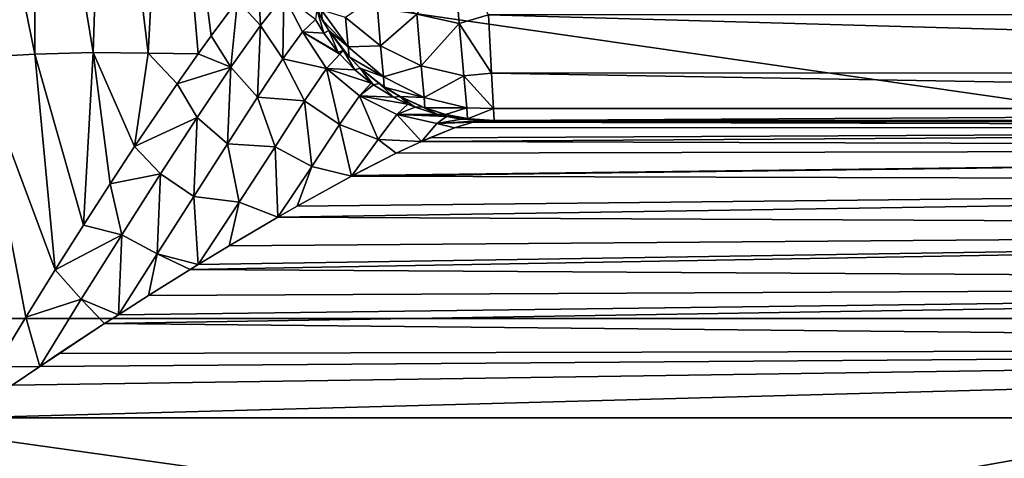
# Model space of a CAD drawing. Header units: metres. Extents: x -24 to 73, y -230 to 24.
# Tile 39 of 52: x 59.71 to 64.71, y -5.72 to -3.49. Entities that reach past the tile are written whole.
import ezdxf

# ---------------------------------------------------------------- set-up
doc = ezdxf.new("R2010")
doc.units = ezdxf.units.M
doc.layers.add('solid_SIDE_LEVER_10_541_032_SW0001', color=7, linetype='CONTINUOUS')

msp = doc.modelspace()

# ---------------------------------------------------------------- linework, layer by layer
at = {"layer": 'solid_SIDE_LEVER_10_541_032_SW0001'}
for points in [[(59.781761, -1.836297, 83.764923), (59.411079, -1.845237, 83.657486), (59.783558, -3.663553, 83.490822)], [(59.411079, -1.845237, 83.657486), (59.484623, -3.680296, 83.418755), (59.783558, -3.663553, 83.490822)], [(60.138668, -1.834469, 83.950104), (59.781761, -1.836297, 83.764923), (60.079388, -3.655443, 83.612823)], [(59.781761, -1.836297, 83.764923), (59.783558, -3.663553, 83.490822), (60.079388, -3.655443, 83.612823)], [(60.138668, -1.834469, 83.950104), (60.079388, -3.655443, 83.612823), (60.359486, -3.657188, 83.78479)], [(60.457645, -1.840556, 84.208694), (60.138668, -1.834469, 83.950104), (60.359486, -3.657188, 83.78479)], [(60.457645, -1.840556, 84.208694), (60.359486, -3.657188, 83.78479), (60.612968, -3.661452, 84.006569)], [(60.457645, -1.840556, 84.208694), (60.612968, -3.661452, 84.006569), (60.678776, -3.570285, 84.103722)], [(60.457645, -1.840556, 84.208694), (60.678776, -3.570285, 84.103722), (60.813553, -3.390903, 84.332802)], [(72.486427, -5.005299, 39.263798), (55.200001, -5.006697, 39.264118), (55.200001, -2.519142, 38.841469)], [(63.299782, -2.85, 38.881229), (72.486427, -5.005299, 39.263798), (55.200001, -2.519142, 38.841469)], [(64.318718, -2.661713, 38.857994), (72.496559, -2.518627, 38.841412), (72.486427, -5.005299, 39.263798)], [(63.817791, -2.80257, 38.875225), (64.318718, -2.661713, 38.857994), (72.486427, -5.005299, 39.263798)], [(63.299782, -2.85, 38.881229), (63.817791, -2.80257, 38.875225), (72.486427, -5.005299, 39.263798)], [(61.722916, -3.459522, 139.065628), (61.93882, -3.507281, 139.099503), (61.909962, -3.145654, 139.649445)], [(61.909962, -3.145654, 139.649445), (61.93882, -3.507281, 139.099503), (62.086407, -3.464113, 139.199982)], [(60.916664, -3.263366, 84.548935), (60.813553, -3.390903, 84.332802), (60.928951, -3.516724, 84.447464)], [(60.916664, -3.263366, 84.548935), (60.928951, -3.516724, 84.447464), (61.048256, -3.36474, 84.773819)], [(61.243042, -3.48912, 137.199997), (61.167862, -3.320061, 137.199997), (61.214874, -3.435098, 85.486122)], [(61.238358, -3.440136, 137.765182), (61.167862, -3.320061, 137.199997), (61.243042, -3.48912, 137.199997)], [(60.813553, -3.390903, 84.332802), (60.678776, -3.570285, 84.103722), (60.779636, -3.728858, 84.149742)], [(60.813553, -3.390903, 84.332802), (60.779636, -3.728858, 84.149742), (60.928951, -3.516724, 84.447464)], [(61.043674, -3.687396, 84.469345), (61.048256, -3.36474, 84.773819), (60.928951, -3.516724, 84.447464)], [(61.043674, -3.687396, 84.469345), (61.14336, -3.54993, 84.782982), (61.048256, -3.36474, 84.773819)], [(61.14336, -3.54993, 84.782982), (61.208225, -3.486653, 85.106865), (61.048256, -3.36474, 84.773819)], [(61.361454, -3.476097, 138.379333), (61.539318, -3.621466, 138.433899), (61.517727, -3.366068, 139.007339)], [(61.517727, -3.366068, 139.007339), (61.539318, -3.621466, 138.433899), (61.722916, -3.459522, 139.065628)], [(61.214874, -3.435098, 85.486122), (61.208225, -3.486653, 85.106865), (61.250744, -3.557154, 85.099304)], [(61.275841, -3.543486, 85.486122), (61.214874, -3.435098, 85.486122), (61.250744, -3.557154, 85.099304)], [(61.243042, -3.48912, 137.199997), (61.214874, -3.435098, 85.486122), (61.275841, -3.543486, 85.486122)], [(61.238358, -3.440136, 137.765182), (61.243042, -3.48912, 137.199997), (61.374493, -3.626162, 137.79808)], [(61.238358, -3.440136, 137.765182), (61.374493, -3.626162, 137.79808), (61.361454, -3.476097, 138.379333)], [(61.250744, -3.557154, 85.099304), (61.208225, -3.486653, 85.106865), (61.14336, -3.54993, 84.782982)], [(61.275963, -3.543674, 137.199997), (61.243042, -3.48912, 137.199997), (61.275841, -3.543486, 85.486122)], [(61.374493, -3.626162, 137.79808), (61.243042, -3.48912, 137.199997), (61.275963, -3.543674, 137.199997)], [(61.361454, -3.476097, 138.379333), (61.374493, -3.626162, 137.79808), (61.539318, -3.621466, 138.433899)], [(61.539318, -3.621466, 138.433899), (61.745579, -3.721999, 138.473709), (61.722916, -3.459522, 139.065628)], [(61.722916, -3.459522, 139.065628), (61.745579, -3.721999, 138.473709), (61.93882, -3.507281, 139.099503)], [(61.93882, -3.507281, 139.099503), (62.101761, -3.758932, 138.567642), (62.086407, -3.464113, 139.199982)], [(62.086407, -3.464113, 139.199982), (72.495033, -3.758634, 138.568451), (72.495964, -3.464017, 139.20015)], [(62.086407, -3.464113, 139.199982), (62.101761, -3.758932, 138.567642), (72.495033, -3.758634, 138.568451)], [(60.914623, -3.88172, 84.174011), (60.928951, -3.516724, 84.447464), (60.779636, -3.728858, 84.149742)], [(60.914623, -3.88172, 84.174011), (61.043674, -3.687396, 84.469345), (60.928951, -3.516724, 84.447464)], [(61.275841, -3.543486, 85.486122), (61.250744, -3.557154, 85.099304), (61.323853, -3.654393, 85.086304)], [(61.349838, -3.64353, 85.486122), (61.275841, -3.543486, 85.486122), (61.323853, -3.654393, 85.086304)], [(61.275963, -3.543674, 137.199997), (61.275841, -3.543486, 85.486122), (61.349838, -3.64353, 85.486122)], [(61.379303, -3.67703, 137.199997), (61.275963, -3.543674, 137.199997), (61.349838, -3.64353, 85.486122)], [(61.374493, -3.626162, 137.79808), (61.275963, -3.543674, 137.199997), (61.379303, -3.67703, 137.199997)], [(61.745579, -3.721999, 138.473709), (61.96207, -3.773376, 138.496841), (61.93882, -3.507281, 139.099503)], [(61.93882, -3.507281, 139.099503), (61.96207, -3.773376, 138.496841), (62.101761, -3.758932, 138.567642)], [(60.678776, -3.570285, 84.103722), (60.612968, -3.661452, 84.006569), (60.779636, -3.728858, 84.149742)], [(61.264175, -3.73669, 84.718552), (61.14336, -3.54993, 84.782982), (61.043674, -3.687396, 84.469345)], [(61.323853, -3.654393, 85.086304), (61.250744, -3.557154, 85.099304), (61.14336, -3.54993, 84.782982)], [(61.331619, -3.663397, 85.08493), (61.323853, -3.654393, 85.086304), (61.14336, -3.54993, 84.782982)], [(61.264175, -3.73669, 84.718552), (61.331619, -3.663397, 85.08493), (61.14336, -3.54993, 84.782982)], [(61.349838, -3.64353, 85.486122), (61.323853, -3.654393, 85.086304), (61.331619, -3.663397, 85.08493)], [(61.349838, -3.64353, 85.486122), (61.331619, -3.663397, 85.08493), (61.408146, -3.741873, 85.07132)], [(61.43576, -3.733675, 85.486122), (61.349838, -3.64353, 85.486122), (61.408146, -3.741873, 85.07132)], [(61.379303, -3.67703, 137.199997), (61.349838, -3.64353, 85.486122), (61.43576, -3.733675, 85.486122)], [(61.374493, -3.626162, 137.79808), (61.553329, -3.777802, 137.82576), (61.539318, -3.621466, 138.433899)], [(61.374493, -3.626162, 137.79808), (61.379303, -3.67703, 137.199997), (61.553329, -3.777802, 137.82576)], [(61.539318, -3.621466, 138.433899), (61.553329, -3.777802, 137.82576), (61.745579, -3.721999, 138.473709)], [(59.484623, -3.680296, 83.418755), (59.887318, -4.757984, 83.274544), (59.783558, -3.663553, 83.490822)], [(59.484623, -3.680296, 83.418755), (59.584583, -5.251101, 83.088257), (59.737846, -4.999181, 83.175407)], [(59.484623, -3.680296, 83.418755), (59.737846, -4.999181, 83.175407), (59.887318, -4.757984, 83.274544)], [(59.783558, -3.663553, 83.490822), (60.030716, -4.530983, 83.383492), (60.079388, -3.655443, 83.612823)], [(59.783558, -3.663553, 83.490822), (59.887318, -4.757984, 83.274544), (60.030716, -4.530983, 83.383492)], [(60.079388, -3.655443, 83.612823), (60.030716, -4.530983, 83.383492), (60.165676, -4.321472, 83.499527)], [(60.079388, -3.655443, 83.612823), (60.165676, -4.321472, 83.499527), (60.290237, -4.131888, 83.619682)], [(60.079388, -3.655443, 83.612823), (60.290237, -4.131888, 83.619682), (60.359486, -3.657188, 83.78479)], [(60.359486, -3.657188, 83.78479), (60.290237, -4.131888, 83.619682), (60.506023, -3.813509, 83.863876)], [(60.359486, -3.657188, 83.78479), (60.506023, -3.813509, 83.863876), (60.612968, -3.661452, 84.006569)], [(60.612968, -3.661452, 84.006569), (60.506023, -3.813509, 83.863876), (60.779636, -3.728858, 84.149742)], [(61.153614, -3.900717, 84.356956), (61.043674, -3.687396, 84.469345), (60.914623, -3.88172, 84.174011)], [(61.153614, -3.900717, 84.356956), (61.264175, -3.73669, 84.718552), (61.043674, -3.687396, 84.469345)], [(61.408146, -3.741873, 85.07132), (61.331619, -3.663397, 85.08493), (61.264175, -3.73669, 84.718552)], [(61.435871, -3.733778, 137.199997), (61.379303, -3.67703, 137.199997), (61.43576, -3.733675, 85.486122)], [(61.553329, -3.777802, 137.82576), (61.379303, -3.67703, 137.199997), (61.435871, -3.733778, 137.199997)], [(60.506023, -3.813509, 83.863876), (60.608768, -3.984216, 83.882431), (60.779636, -3.728858, 84.149742)], [(60.761997, -4.118199, 83.901184), (60.779636, -3.728858, 84.149742), (60.608768, -3.984216, 83.882431)], [(60.761997, -4.118199, 83.901184), (60.914623, -3.88172, 84.174011), (60.779636, -3.728858, 84.149742)], [(61.331173, -4.021008, 84.326942), (61.264175, -3.73669, 84.718552), (61.153614, -3.900717, 84.356956)], [(61.491859, -3.81066, 85.056435), (61.408146, -3.741873, 85.07132), (61.264175, -3.73669, 84.718552)], [(61.43203, -3.873979, 84.693237), (61.491859, -3.81066, 85.056435), (61.264175, -3.73669, 84.718552)], [(61.331173, -4.021008, 84.326942), (61.43203, -3.873979, 84.693237), (61.264175, -3.73669, 84.718552)], [(61.43576, -3.733675, 85.486122), (61.408146, -3.741873, 85.07132), (61.491859, -3.81066, 85.056435)], [(61.43576, -3.733675, 85.486122), (61.491859, -3.81066, 85.056435), (61.502335, -3.818238, 85.054573)], [(61.532196, -3.812426, 85.486122), (61.43576, -3.733675, 85.486122), (61.502335, -3.818238, 85.054573)], [(61.435871, -3.733778, 137.199997), (61.43576, -3.733675, 85.486122), (61.532196, -3.812426, 85.486122)], [(61.557915, -3.830281, 137.199997), (61.435871, -3.733778, 137.199997), (61.532196, -3.812426, 85.486122)], [(61.553329, -3.777802, 137.82576), (61.435871, -3.733778, 137.199997), (61.557915, -3.830281, 137.199997)], [(61.553329, -3.777802, 137.82576), (61.760281, -3.882673, 137.845963), (61.745579, -3.721999, 138.473709)], [(61.745579, -3.721999, 138.473709), (61.760281, -3.882673, 137.845963), (61.96207, -3.773376, 138.496841)], [(61.553329, -3.777802, 137.82576), (61.557915, -3.830281, 137.199997), (61.760281, -3.882673, 137.845963)], [(61.760281, -3.882673, 137.845963), (61.977154, -3.936265, 137.857697), (61.96207, -3.773376, 138.496841)], [(61.96207, -3.773376, 138.496841), (62.111778, -3.939279, 137.894318), (62.101761, -3.758932, 138.567642)], [(61.96207, -3.773376, 138.496841), (61.977154, -3.936265, 137.857697), (62.111778, -3.939279, 137.894318)], [(62.101761, -3.758932, 138.567642), (72.494072, -3.939158, 137.895004), (72.495033, -3.758634, 138.568451)], [(62.101761, -3.758932, 138.567642), (62.111778, -3.939279, 137.894318), (72.494072, -3.939158, 137.895004)], [(60.506023, -3.813509, 83.863876), (60.290237, -4.131888, 83.619682), (60.608768, -3.984216, 83.882431)], [(61.502335, -3.818238, 85.054573), (61.491859, -3.81066, 85.056435), (61.43203, -3.873979, 84.693237)], [(61.604954, -3.882318, 85.036331), (61.502335, -3.818238, 85.054573), (61.43203, -3.873979, 84.693237)], [(61.532196, -3.812426, 85.486122), (61.502335, -3.818238, 85.054573), (61.604954, -3.882318, 85.036331)], [(61.637573, -3.87853, 85.486122), (61.532196, -3.812426, 85.486122), (61.604954, -3.882318, 85.036331)], [(61.557915, -3.830281, 137.199997), (61.532196, -3.812426, 85.486122), (61.637573, -3.87853, 85.486122)], [(61.637768, -3.878636, 137.199997), (61.557915, -3.830281, 137.199997), (61.637573, -3.87853, 85.486122)], [(61.760281, -3.882673, 137.845963), (61.557915, -3.830281, 137.199997), (61.637768, -3.878636, 137.199997)], [(61.00388, -4.133015, 84.013077), (60.914623, -3.88172, 84.174011), (60.761997, -4.118199, 83.901184)], [(61.00388, -4.133015, 84.013077), (61.153614, -3.900717, 84.356956), (60.914623, -3.88172, 84.174011)], [(61.526951, -4.096104, 84.291069), (61.43203, -3.873979, 84.693237), (61.331173, -4.021008, 84.326942)], [(61.677334, -3.917756, 85.02346), (61.604954, -3.882318, 85.036331), (61.43203, -3.873979, 84.693237)], [(61.62175, -3.969582, 84.660751), (61.677334, -3.917756, 85.02346), (61.43203, -3.873979, 84.693237)], [(61.526951, -4.096104, 84.291069), (61.62175, -3.969582, 84.660751), (61.43203, -3.873979, 84.693237)], [(61.637573, -3.87853, 85.486122), (61.604954, -3.882318, 85.036331), (61.677334, -3.917756, 85.02346)], [(61.637573, -3.87853, 85.486122), (61.677334, -3.917756, 85.02346), (61.714508, -3.933188, 85.016846)], [(61.750362, -3.931048, 85.486122), (61.637573, -3.87853, 85.486122), (61.714508, -3.933188, 85.016846)], [(61.637768, -3.878636, 137.199997), (61.637573, -3.87853, 85.486122), (61.750362, -3.931048, 85.486122)], [(61.764137, -3.93633, 137.199997), (61.637768, -3.878636, 137.199997), (61.750362, -3.931048, 85.486122)], [(61.760281, -3.882673, 137.845963), (61.637768, -3.878636, 137.199997), (61.764137, -3.93633, 137.199997)], [(61.760281, -3.882673, 137.845963), (61.764137, -3.93633, 137.199997), (61.977154, -3.936265, 137.857697)], [(61.189495, -4.233391, 83.971474), (61.153614, -3.900717, 84.356956), (61.00388, -4.133015, 84.013077)], [(61.189495, -4.233391, 83.971474), (61.331173, -4.021008, 84.326942), (61.153614, -3.900717, 84.356956)], [(61.714508, -3.933188, 85.016846), (61.677334, -3.917756, 85.02346), (61.62175, -3.969582, 84.660751)], [(61.829437, -3.970108, 84.996414), (61.714508, -3.933188, 85.016846), (61.62175, -3.969582, 84.660751)], [(61.750362, -3.931048, 85.486122), (61.714508, -3.933188, 85.016846), (61.829437, -3.970108, 84.996414)], [(61.868824, -3.969159, 85.486122), (61.750362, -3.931048, 85.486122), (61.829437, -3.970108, 84.996414)], [(61.764137, -3.93633, 137.199997), (61.750362, -3.931048, 85.486122), (61.868824, -3.969159, 85.486122)], [(61.977154, -3.936265, 137.857697), (61.764137, -3.93633, 137.199997), (61.868904, -3.969179, 137.199997)], [(61.868904, -3.969179, 137.199997), (61.764137, -3.93633, 137.199997), (61.868824, -3.969159, 85.486122)], [(61.977154, -3.936265, 137.857697), (61.868904, -3.969179, 137.199997), (61.980087, -3.990822, 137.199997)], [(61.977154, -3.936265, 137.857697), (61.980087, -3.990822, 137.199997), (62.111778, -3.939279, 137.894318)], [(61.980087, -3.990822, 137.199997), (62.115261, -4, 137.199997), (62.111778, -3.939279, 137.894318)], [(62.111778, -3.939279, 137.894318), (62.115261, -4, 137.199997), (72.494072, -3.939158, 137.895004)], [(62.115261, -4, 137.199997), (67.304909, -4, 137.199997), (72.494072, -3.939158, 137.895004)], [(60.290237, -4.131888, 83.619682), (60.422501, -4.270849, 83.644859), (60.608768, -3.984216, 83.882431)], [(60.590805, -4.385942, 83.652512), (60.608768, -3.984216, 83.882431), (60.422501, -4.270849, 83.644859)], [(60.590805, -4.385942, 83.652512), (60.761997, -4.118199, 83.901184), (60.608768, -3.984216, 83.882431)], [(61.526951, -4.096104, 84.291069), (61.746635, -4.106005, 84.311462), (61.62175, -3.969582, 84.660751)], [(61.824699, -4.015345, 84.652122), (61.62175, -3.969582, 84.660751), (61.746635, -4.106005, 84.311462)], [(61.873947, -3.980308, 84.988503), (61.829437, -3.970108, 84.996414), (61.62175, -3.969582, 84.660751)], [(61.824699, -4.015345, 84.652122), (61.873947, -3.980308, 84.988503), (61.62175, -3.969582, 84.660751)], [(61.948025, -3.992497, 84.975334), (61.873947, -3.980308, 84.988503), (61.824699, -4.015345, 84.652122)], [(61.948025, -3.992497, 84.975334), (61.824699, -4.015345, 84.652122), (62.068356, -4, 84.953918)], [(61.868824, -3.969159, 85.486122), (61.829437, -3.970108, 84.996414), (61.873947, -3.980308, 84.988503)], [(61.868824, -3.969159, 85.486122), (61.873947, -3.980308, 84.988503), (61.948025, -3.992497, 84.975334)], [(61.991077, -3.99226, 85.486122), (61.868824, -3.969159, 85.486122), (61.948025, -3.992497, 84.975334)], [(61.868904, -3.969179, 137.199997), (61.868824, -3.969159, 85.486122), (61.991077, -3.99226, 85.486122)], [(61.980087, -3.990822, 137.199997), (61.868904, -3.969179, 137.199997), (61.991077, -3.99226, 85.486122)], [(61.991077, -3.99226, 85.486122), (61.948025, -3.992497, 84.975334), (62.068356, -4, 84.953918)], [(61.980087, -3.990822, 137.199997), (62.115261, -4, 85.486122), (62.115261, -4, 137.199997)], [(61.980087, -3.990822, 137.199997), (61.991077, -3.99226, 85.486122), (62.115261, -4, 85.486122)], [(61.991077, -3.99226, 85.486122), (62.068356, -4, 84.953918), (62.103523, -4, 85.218987)], [(61.991077, -3.99226, 85.486122), (62.103523, -4, 85.218987), (62.115261, -4, 85.486122)], [(61.189495, -4.233391, 83.971474), (61.391663, -4.283049, 83.928238), (61.331173, -4.021008, 84.326942)], [(61.526951, -4.096104, 84.291069), (61.331173, -4.021008, 84.326942), (61.391663, -4.283049, 83.928238)], [(61.824699, -4.015345, 84.652122), (61.746635, -4.106005, 84.311462), (61.915115, -4.036594, 84.573112)], [(61.746635, -4.106005, 84.311462), (72.493881, -4.14126, 84.215652), (72.494469, -4.035614, 84.578201)], [(61.788311, -4.0875, 84.368843), (61.746635, -4.106005, 84.311462), (72.494469, -4.035614, 84.578201)], [(61.915115, -4.036594, 84.573112), (61.746635, -4.106005, 84.311462), (61.788311, -4.0875, 84.368843)], [(61.915115, -4.036594, 84.573112), (61.788311, -4.0875, 84.368843), (72.494469, -4.035614, 84.578201)], [(61.824699, -4.015345, 84.652122), (62.006527, -4.00868, 84.767822), (62.068356, -4, 84.953918)], [(61.824699, -4.015345, 84.652122), (61.915115, -4.036594, 84.573112), (62.006527, -4.00868, 84.767822)], [(62.006527, -4.00868, 84.767822), (61.915115, -4.036594, 84.573112), (72.494469, -4.035614, 84.578201)], [(62.006527, -4.00868, 84.767822), (72.494469, -4.035614, 84.578201), (72.494659, -4, 84.953949)], [(62.006527, -4.00868, 84.767822), (72.494659, -4, 84.953949), (67.281509, -4, 84.953949)], [(67.281509, -4, 84.953949), (62.068356, -4, 84.953918), (62.006527, -4.00868, 84.767822)], [(67.281509, -4, 84.953949), (72.494659, -4, 137.199997), (62.068356, -4, 84.953918)], [(62.103523, -4, 85.218987), (62.068356, -4, 84.953918), (72.494659, -4, 137.199997)], [(62.115261, -4, 85.486122), (62.103523, -4, 85.218987), (72.494659, -4, 137.199997)], [(62.115261, -4, 85.486122), (72.494659, -4, 137.199997), (67.304909, -4, 137.199997)], [(62.115261, -4, 85.486122), (67.304909, -4, 137.199997), (62.115261, -4, 137.199997)], [(61.526951, -4.096104, 84.291069), (61.391663, -4.283049, 83.928238), (61.6185, -4.166578, 84.154846)], [(61.526951, -4.096104, 84.291069), (61.6185, -4.166578, 84.154846), (61.746635, -4.106005, 84.311462)], [(60.290237, -4.131888, 83.619682), (60.165676, -4.321472, 83.499527), (60.422501, -4.270849, 83.644859)], [(60.821472, -4.414767, 83.694992), (60.761997, -4.118199, 83.901184), (60.590805, -4.385942, 83.652512)], [(60.821472, -4.414767, 83.694992), (61.00388, -4.133015, 84.013077), (60.761997, -4.118199, 83.901184)], [(60.821472, -4.414767, 83.694992), (61.016861, -4.49186, 83.640358), (61.00388, -4.133015, 84.013077)], [(61.189495, -4.233391, 83.971474), (61.00388, -4.133015, 84.013077), (61.016861, -4.49186, 83.640358)], [(61.391663, -4.283049, 83.928238), (72.492859, -4.313001, 83.879684), (72.493881, -4.14126, 84.215652)], [(61.39719, -4.280107, 83.933182), (61.391663, -4.283049, 83.928238), (72.493881, -4.14126, 84.215652)], [(61.6185, -4.166578, 84.154846), (61.39719, -4.280107, 83.933182), (72.493881, -4.14126, 84.215652)], [(61.746635, -4.106005, 84.311462), (61.6185, -4.166578, 84.154846), (72.493881, -4.14126, 84.215652)], [(61.6185, -4.166578, 84.154846), (61.391663, -4.283049, 83.928238), (61.39719, -4.280107, 83.933182)], [(61.189495, -4.233391, 83.971474), (61.016861, -4.49186, 83.640358), (61.115898, -4.435127, 83.708488)], [(61.189495, -4.233391, 83.971474), (61.115898, -4.435127, 83.708488), (61.391663, -4.283049, 83.928238)], [(60.165676, -4.321472, 83.499527), (60.22514, -4.580674, 83.435822), (60.422501, -4.270849, 83.644859)], [(60.404957, -4.677321, 83.428513), (60.422501, -4.270849, 83.644859), (60.22514, -4.580674, 83.435822)], [(60.404957, -4.677321, 83.428513), (60.590805, -4.385942, 83.652512), (60.422501, -4.270849, 83.644859)], [(61.391663, -4.283049, 83.928238), (61.115898, -4.435127, 83.708488), (72.492859, -4.313001, 83.879684)], [(60.165676, -4.321472, 83.499527), (60.030716, -4.530983, 83.383492), (60.22514, -4.580674, 83.435822)], [(61.016861, -4.49186, 83.640358), (72.491356, -4.544989, 83.581741), (72.492859, -4.313001, 83.879684)], [(61.115898, -4.435127, 83.708488), (61.016861, -4.49186, 83.640358), (72.492859, -4.313001, 83.879684)], [(60.404957, -4.677321, 83.428513), (60.613663, -4.732111, 83.407188), (60.590805, -4.385942, 83.652512)], [(60.821472, -4.414767, 83.694992), (60.590805, -4.385942, 83.652512), (60.613663, -4.732111, 83.407188)], [(60.821472, -4.414767, 83.694992), (60.613663, -4.732111, 83.407188), (60.769745, -4.637451, 83.489891)], [(60.821472, -4.414767, 83.694992), (60.769745, -4.637451, 83.489891), (61.016861, -4.49186, 83.640358)], [(61.016861, -4.49186, 83.640358), (60.769745, -4.637451, 83.489891), (72.491356, -4.544989, 83.581741)], [(60.030716, -4.530983, 83.383492), (59.887318, -4.757984, 83.274544), (60.22514, -4.580674, 83.435822)], [(60.572903, -4.757135, 83.387009), (72.489319, -4.829035, 83.332581), (72.491356, -4.544989, 83.581741)], [(60.613663, -4.732111, 83.407188), (60.572903, -4.757135, 83.387009), (72.491356, -4.544989, 83.581741)], [(60.769745, -4.637451, 83.489891), (60.613663, -4.732111, 83.407188), (72.491356, -4.544989, 83.581741)], [(59.887318, -4.757984, 83.274544), (60.019794, -4.908105, 83.254356), (60.22514, -4.580674, 83.435822)], [(60.019794, -4.908105, 83.254356), (60.208542, -4.986587, 83.229713), (60.22514, -4.580674, 83.435822)], [(60.404957, -4.677321, 83.428513), (60.22514, -4.580674, 83.435822), (60.208542, -4.986587, 83.229713)], [(60.404957, -4.677321, 83.428513), (60.208542, -4.986587, 83.229713), (60.361725, -4.888892, 83.290985)], [(60.404957, -4.677321, 83.428513), (60.361725, -4.888892, 83.290985), (60.572903, -4.757135, 83.387009)], [(60.404957, -4.677321, 83.428513), (60.572903, -4.757135, 83.387009), (60.613663, -4.732111, 83.407188)], [(59.887318, -4.757984, 83.274544), (59.737846, -4.999181, 83.175407), (60.019794, -4.908105, 83.254356)], [(60.572903, -4.757135, 83.387009), (60.361725, -4.888892, 83.290985), (72.489319, -4.829035, 83.332581)], [(60.138348, -5.031905, 83.203865), (72.486717, -5.154758, 83.141335), (72.489319, -4.829035, 83.332581)], [(60.208542, -4.986587, 83.229713), (60.138348, -5.031905, 83.203865), (72.489319, -4.829035, 83.332581)], [(60.361725, -4.888892, 83.290985), (60.208542, -4.986587, 83.229713), (72.489319, -4.829035, 83.332581)], [(59.737846, -4.999181, 83.175407), (59.809635, -5.249059, 83.100281), (60.019794, -4.908105, 83.254356)], [(60.019794, -4.908105, 83.254356), (59.809635, -5.249059, 83.100281), (60.138348, -5.031905, 83.203865)], [(60.019794, -4.908105, 83.254356), (60.138348, -5.031905, 83.203865), (60.208542, -4.986587, 83.229713)], [(72.486427, -5.005299, 39.263798), (72.4701, -7.429767, 39.962097), (55.200001, -5.006697, 39.264118)], [(72.4701, -7.429767, 39.962097), (55.200001, -7.431243, 39.962612), (55.200001, -5.006697, 39.264118)], [(59.737846, -4.999181, 83.175407), (59.584583, -5.251101, 83.088257), (59.809635, -5.249059, 83.100281)], [(60.138348, -5.031905, 83.203865), (59.809635, -5.249059, 83.100281), (59.906063, -5.184493, 83.127762)], [(60.138348, -5.031905, 83.203865), (59.906063, -5.184493, 83.127762), (72.486717, -5.154758, 83.141335)], [(65.956749, -5.510204, 83.014847), (72.486717, -5.154758, 83.141335), (59.429749, -5.510227, 83.014847)], [(59.668655, -5.344662, 83.064362), (59.429749, -5.510227, 83.014847), (72.486717, -5.154758, 83.141335)], [(59.809635, -5.249059, 83.100281), (59.668655, -5.344662, 83.064362), (72.486717, -5.154758, 83.141335)], [(59.906063, -5.184493, 83.127762), (59.809635, -5.249059, 83.100281), (72.486717, -5.154758, 83.141335)], [(59.584583, -5.251101, 83.088257), (59.668655, -5.344662, 83.064362), (59.809635, -5.249059, 83.100281)], [(65.956749, -5.510204, 83.014847), (55.200001, -7.43128, 82.437378), (72.483551, -5.510227, 83.014847)], [(65.956749, -5.510204, 83.014847), (59.429749, -5.510227, 83.014847), (55.200001, -7.43128, 82.437378)], [(72.466385, -7.877724, 82.275848), (72.483551, -5.510227, 83.014847), (55.200001, -7.43128, 82.437378)]]:
    msp.add_3dface(points, dxfattribs=at)

doc.saveas('drawing.dxf')
